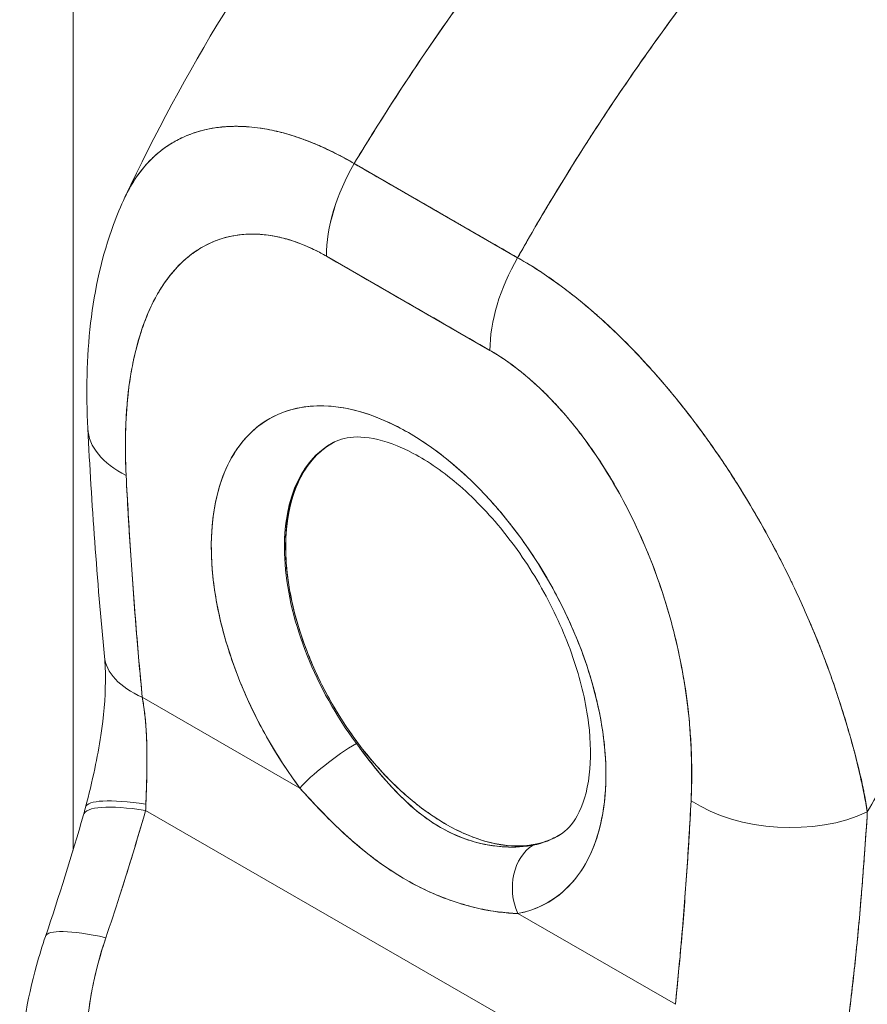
# Model space of a CAD drawing. Header units: inches. Extents: x 8 to 265, y 5 to 155.
# Tile 148 of 152: x 245.871 to 246.684, y 130.104 to 131.047. Entities that reach past the tile are written whole.
import ezdxf

# ---------------------------------------------------------------- set-up
doc = ezdxf.new("R2010")
doc.units = ezdxf.units.IN
doc.header["$LTSCALE"] = 16
doc.header["$MEASUREMENT"] = 0
doc.layers.add('Visible (ANSI)', color=7, linetype='Continuous', lineweight=5)
doc.layers.add('Visible Narrow (ANSI)', color=7, linetype='Continuous', lineweight=5)

msp = doc.modelspace()

# ---------------------------------------------------------------- linework, layer by layer
at = {"layer": 'Visible (ANSI)'}
for p, q in [((246.08032, 130.94505), (246.08033, 130.94506)), ((246.1921, 130.90932), (246.34879, 130.81909)), ((246.3215, 130.83482), (246.3215, 130.83481)), ((246.33267, 130.82837), (246.33267, 130.82838)), ((246.33269, 130.82837), (246.33269, 130.82836)), ((246.32226, 130.73035), (246.16558, 130.82058)), ((246.36647, 130.80851), (246.36647, 130.80844)), ((246.33303, 130.78578), (246.33303, 130.78578)), ((246.1714, 130.64157), (246.17022, 130.64089)), ((246.12524, 130.54136), (246.12637, 130.54201)), ((246.12644, 130.54197), (246.12526, 130.54129)), ((246.12534, 130.54779), (246.12534, 130.5471)), ((246.50045, 130.45261), (246.50044, 130.45262)), ((245.97758, 130.40379), (245.97758, 130.40379)), ((245.98903, 130.39787), (246.14016, 130.31083)), ((246.14016, 130.31083), (245.98903, 130.39787)), ((246.67288, 130.34035), (246.67304, 130.34026)), ((246.67304, 130.34026), (246.67288, 130.34035)), ((246.12534, 130.33192), (246.12534, 130.3319)), ((246.6805, 130.30685), (246.6805, 130.30843)), ((246.6805, 130.30843), (246.6805, 130.30685)), ((245.99222, 130.28948), (246.44148, 130.03076)), ((246.44148, 130.03076), (245.99222, 130.28948)), ((246.68328, 130.29203), (246.68338, 130.29207)), ((246.68328, 130.29203), (246.68338, 130.29207)), ((246.68265, 130.26704), (246.68263, 130.26702)), ((246.34883, 130.19067), (246.49996, 130.10363)), ((246.49996, 130.10363), (246.34883, 130.19067)), ((246.50145, 130.11791), (246.50145, 130.11791))]:
    msp.add_line(p, q, dxfattribs=at)
for centre, major_axis, ratio, start_param, end_param in [((246.25465, 130.87201), (-0.06289, -0.10917), 0.578001, 4.703573, 5.497223), ((246.25466, 130.87203), (0.06287, 0.10916), 0.578085, 1.562088, 2.355815), ((246.27954, 130.88117), (0.0378, 0.00004), 0.576615, 4.692822, 4.695745), ((246.27957, 130.86032), (-0.0378, -0.00004), 0.576615, 2.311247, 2.312022), ((246.27957, 130.86032), (0.0378, 0.00004), 0.576614, 5.452842, 5.453617), ((246.37067, 15.77683), (-70.37726, 121.89698), 0.57735, 5.498273, 5.499848), ((246.41134, 130.7818), (-0.06287, -0.10916), 0.578085, 4.70368, 5.497408), ((246.41135, 130.78177), (0.06286, 0.10918), 0.578169, 1.561833, 2.355484), ((246.40426, 130.80935), (-0.0378, -0.00004), 0.576615, 0.037462, 0.040592), ((246.40428, 130.78849), (-0.0378, -0.00004), 0.57661, 5.579838, 5.580746), ((246.40428, 130.78849), (0.0378, 0.00004), 0.576615, 2.43823, 2.439138), ((246.41319, 130.78336), (-0.0252, 0.04364), 0.577398, 0.854361, 0.854907), ((246.24429, 130.43301), (-0.13373, 0.23163), 0.57735, 2.941826, 8.056295), ((246.06259, 130.66191), (-0.12582, -0.00647), 0.541004, 6.283182, 7.039834), ((246.06259, 130.66191), (-0.12582, -0.00647), 0.541004, 6.283182, 7.039834), ((246.27875, 130.4529), (-0.10855, 0.18801), 0.57735, 6.259804, 8.056295), ((246.27875, 130.4529), (-0.10853, 0.18798), 0.57735, 6.242309, 7.069857), ((246.27993, 130.45358), (-0.10853, 0.18798), 0.57735, 0.005425, 0.786672), ((246.27993, 130.45358), (-0.10853, 0.18798), 0.57735, 6.276504, 6.283185), ((246.27993, 130.45358), (0.10858, -0.18807), 0.57735, 3.928699, 6.249664), ((246.07811, 130.4493), (-0.12539, -0.01219), 0.505113, 0.000005, 0.732813), ((246.07811, 130.4493), (-0.12539, -0.01219), 0.505113, 6.283183, 7.015996), ((246.1758, 130.33141), (0.04038, 0.03015), 0.164062, 0.978622, 2.51637), ((246.1758, 130.33141), (-0.04038, -0.03015), 0.164064, 4.120214, 5.657959), ((246.65746, 130.33929), (0.0378, 0.00004), 0.576613, 5.271726, 5.280508), ((246.05366, 130.25028), (-0.12104, 0.03495), 0.196725, 5.300567, 6.283181), ((246.05366, 130.25028), (-0.12104, 0.03495), 0.196725, 5.300568, 6.283182), ((246.05656, 130.26083), (-0.12189, 0.03186), 0.165847, 5.308844, 6.283185), ((246.05656, 130.26083), (-0.12189, 0.03186), 0.165847, 5.308844, 6.283185), ((245.88356, 130.34047), (0.03658, -0.17263), 0.594847, 1.147979, 1.183691), ((245.88365, 130.3405), (0.03652, -0.17266), 0.594304, 1.148196, 1.183904), ((246.60412, 130.35006), (-0.12581, 0.00658), 0.61016, 0.816453, 2.289883), ((246.60412, 130.35006), (0.12581, -0.00658), 0.61016, 3.958046, 5.431475), ((246.27875, 130.4529), (0.10855, -0.18801), 0.57735, 6.083419, 6.306567), ((246.38446, 130.21124), (-0.00933, 0.04952), 0.800259, 0.306651, 1.844396), ((246.38446, 130.21124), (-0.00933, 0.04952), 0.800259, 0.306651, 1.844396), ((246.52883, 130.14131), (-0.02743, 0.04376), 0.552153, 6.048896, 6.048911), ((246.01555, 130.12829), (-0.11932, 0.04043), 0.167059, 5.308863, 6.283192), ((246.01555, 130.12829), (-0.11932, 0.04043), 0.167059, 5.308863, 6.283192), ((246.48907, 130.11638), (0.02048, -0.03267), 0.552153, 1.75694, 1.757017), ((246.48433, 130.11342), (-0.01649, 0.02631), 0.552152, 4.541262, 4.541386)]:
    msp.add_ellipse(centre, major_axis=major_axis, ratio=ratio, start_param=start_param, end_param=end_param, dxfattribs=at)
for points, knots in [([(245.97262, 130.87764), (246.02898, 130.9974), (246.09966, 131.11177), (246.24082, 131.30004), (246.30968, 131.37869), (246.38185, 131.45024)], [0.002183, 0.002183, 0.002183, 0.002183, 1.578214, 1.578214, 2.853769, 2.853769, 2.853769, 2.853769]), ([(246.63719, 131.45214), (246.60137, 131.41934), (246.56718, 131.38601), (246.53463, 131.35246), (246.50208, 131.31891), (246.47117, 131.28514), (246.44189, 131.25144), (246.4126, 131.21773), (246.38495, 131.1841), (246.35888, 131.15076), (246.33281, 131.11743), (246.30833, 131.0844), (246.28538, 131.05187), (246.26243, 131.01934), (246.24101, 130.98731), (246.22104, 130.95595), (246.21104, 130.94023), (246.2014, 130.92468), (246.19211, 130.90932)], [0, 0, 0, 0, 0.181782, 0.181782, 0.181782, 0.363564, 0.363564, 0.363564, 0.545346, 0.545346, 0.545346, 0.727128, 0.727128, 0.727128, 0.90891, 0.90891, 0.90891, 1, 1, 1, 1]), ([(246.19211, 130.90932), (246.20482, 130.93034), (246.21818, 130.95171), (246.23224, 130.97337), (246.24635, 130.99511), (246.26115, 131.01715), (246.27667, 131.03944), (246.29219, 131.06173), (246.30843, 131.08427), (246.32541, 131.10699), (246.34239, 131.12971), (246.36011, 131.15262), (246.37859, 131.17564), (246.39707, 131.19867), (246.4163, 131.22181), (246.4363, 131.24499), (246.4563, 131.26817), (246.47707, 131.29138), (246.49862, 131.31455), (246.52017, 131.33771), (246.54249, 131.36083), (246.56558, 131.3838), (246.58868, 131.40676), (246.61255, 131.42958), (246.63719, 131.45214)], [0, 0, 0, 0, 0.12462, 0.12462, 0.12462, 0.249674, 0.249674, 0.249674, 0.374729, 0.374729, 0.374729, 0.499784, 0.499784, 0.499784, 0.624839, 0.624839, 0.624839, 0.749894, 0.749894, 0.749894, 0.874949, 0.874949, 0.874949, 1, 1, 1, 1]), ([(246.78033, 131.36971), (246.75614, 131.34689), (246.73273, 131.32381), (246.71011, 131.30057), (246.68749, 131.27732), (246.66566, 131.25393), (246.64462, 131.23047), (246.62358, 131.20701), (246.60333, 131.18349), (246.58387, 131.16001), (246.5644, 131.13652), (246.54572, 131.11306), (246.52781, 131.08971), (246.50989, 131.06636), (246.49275, 131.04312), (246.47637, 131.02006), (246.45998, 130.99699), (246.44435, 130.97411), (246.42945, 130.95146), (246.41455, 130.92881), (246.40038, 130.90641), (246.38693, 130.88429), (246.37352, 130.86225), (246.36082, 130.8405), (246.34879, 130.81909)], [0, 0, 0, 0, 0.125051, 0.125051, 0.125051, 0.250106, 0.250106, 0.250106, 0.375161, 0.375161, 0.375161, 0.500216, 0.500216, 0.500216, 0.625271, 0.625271, 0.625271, 0.750326, 0.750326, 0.750326, 0.87538, 0.87538, 0.87538, 1, 1, 1, 1]), ([(246.34879, 130.81909), (246.35758, 130.83474), (246.36673, 130.85057), (246.37626, 130.86657), (246.39527, 130.89848), (246.41576, 130.93104), (246.43782, 130.96409), (246.45987, 130.99713), (246.48348, 131.03066), (246.50871, 131.06448), (246.53395, 131.09829), (246.5608, 131.13239), (246.5893, 131.16654), (246.61781, 131.20069), (246.64798, 131.23489), (246.67981, 131.26885), (246.71165, 131.30281), (246.74516, 131.33654), (246.78033, 131.36971)], [0, 0, 0, 0, 0.09109, 0.09109, 0.09109, 0.272872, 0.272872, 0.272872, 0.454654, 0.454654, 0.454654, 0.636436, 0.636436, 0.636436, 0.818218, 0.818218, 0.818218, 1, 1, 1, 1]), ([(246.19211, 130.90932), (246.18653, 130.91269), (246.18025, 130.91615), (246.17364, 130.91946), (246.16814, 130.92222), (246.16242, 130.92488), (246.15668, 130.92733), (246.15492, 130.92808), (246.15316, 130.92881), (246.15139, 130.92953), (246.14314, 130.93285), (246.13482, 130.93573), (246.12634, 130.9381), (246.12359, 130.93887), (246.12082, 130.93959), (246.11802, 130.94025), (246.11194, 130.94168), (246.10576, 130.94285), (246.09952, 130.94367), (246.09219, 130.94464), (246.08477, 130.94514), (246.07734, 130.94506), (246.07559, 130.94504), (246.07384, 130.94499), (246.07209, 130.9449), (246.06304, 130.94447), (246.05402, 130.94314), (246.04531, 130.94079), (246.04246, 130.94002), (246.03965, 130.93914), (246.03688, 130.93815), (246.0312, 130.93613), (246.0257, 130.93364), (246.02042, 130.93068), (246.01734, 130.92895), (246.01433, 130.92706), (246.01141, 130.925), (246.00797, 130.92259), (246.00464, 130.91994), (246.00144, 130.91707), (246.00046, 130.91619), (245.99949, 130.91529), (245.99853, 130.91436), (245.99192, 130.90798), (245.9859, 130.90059), (245.98059, 130.89217), (245.97839, 130.88868), (245.97631, 130.88502), (245.97436, 130.88118), (245.97368, 130.87985), (245.97302, 130.87851), (245.97238, 130.87714)], [0, 0, 0, 0, 0.060624, 0.060624, 0.060624, 0.1111111, 0.1111111, 0.1111111, 0.1265869, 0.1265869, 0.1265869, 0.1987914, 0.1987914, 0.1987914, 0.2222222, 0.2222222, 0.2222222, 0.273294, 0.273294, 0.273294, 0.3333333, 0.3333333, 0.3333333, 0.3474368, 0.3474368, 0.3474368, 0.4205222, 0.4205222, 0.4205222, 0.4444444, 0.4444444, 0.4444444, 0.4933991, 0.4933991, 0.4933991, 0.5219496, 0.5219496, 0.5219496, 0.5555556, 0.5555556, 0.5555556, 0.5658861, 0.5658861, 0.5658861, 0.6371166, 0.6371166, 0.6371166, 0.6666667, 0.6666667, 0.6666667, 0.6768711, 0.6768711, 0.6768711, 0.6768711]), ([(245.97238, 130.87714), (245.97432, 130.88126), (245.9764, 130.8852), (245.97862, 130.88895), (245.9834, 130.89703), (245.9888, 130.90421), (245.99473, 130.91052), (245.99501, 130.91081), (245.99528, 130.9111), (245.99556, 130.91139), (246.00149, 130.91756), (246.00794, 130.92286), (246.01483, 130.9273), (246.01862, 130.92975), (246.02254, 130.93194), (246.02658, 130.93387), (246.02987, 130.93545), (246.03324, 130.93685), (246.03668, 130.93808), (246.04382, 130.94064), (246.05127, 130.94248), (246.05897, 130.94363), (246.06039, 130.94384), (246.06181, 130.94403), (246.06324, 130.94419), (246.06902, 130.94485), (246.07492, 130.94513), (246.08093, 130.94504), (246.0879, 130.94494), (246.09502, 130.94435), (246.10225, 130.94329), (246.1028, 130.94321), (246.10334, 130.94312), (246.10389, 130.94304), (246.11007, 130.94207), (246.11634, 130.94075), (246.12268, 130.9391), (246.12905, 130.93744), (246.13549, 130.93544), (246.142, 130.93311), (246.14373, 130.93249), (246.14547, 130.93184), (246.14721, 130.93117), (246.15145, 130.92954), (246.15573, 130.92778), (246.16002, 130.92588), (246.16558, 130.92341), (246.17118, 130.92071), (246.17678, 130.9178), (246.1819, 130.91514), (246.18702, 130.91231), (246.1921, 130.90932)], [0.3354258, 0.3354258, 0.3354258, 0.3354258, 0.3688988, 0.3688988, 0.3688988, 0.4411046, 0.4411046, 0.4411046, 0.4444444, 0.4444444, 0.4444444, 0.5160884, 0.5160884, 0.5160884, 0.5555556, 0.5555556, 0.5555556, 0.5876754, 0.5876754, 0.5876754, 0.6544159, 0.6544159, 0.6544159, 0.6666667, 0.6666667, 0.6666667, 0.7161429, 0.7161429, 0.7161429, 0.7734695, 0.7734695, 0.7734695, 0.7777778, 0.7777778, 0.7777778, 0.8266877, 0.8266877, 0.8266877, 0.8758248, 0.8758248, 0.8758248, 0.8888889, 0.8888889, 0.8888889, 0.9207769, 0.9207769, 0.9207769, 0.9621735, 0.9621735, 0.9621735, 0.999975, 0.999975, 0.999975, 0.999975]), ([(246.34879, 130.81909), (246.33925, 130.82459), (246.32906, 130.83046), (246.31988, 130.83575), (246.31777, 130.83696), (246.31573, 130.83814), (246.31372, 130.8393), (246.30701, 130.84317), (246.30069, 130.84682), (246.29448, 130.85041), (246.29345, 130.851), (246.29241, 130.8516), (246.29137, 130.8522), (246.28635, 130.8551), (246.28137, 130.85798), (246.27659, 130.86074), (246.27456, 130.86191), (246.27255, 130.86306), (246.27047, 130.86426), (246.26839, 130.86546), (246.26636, 130.86662), (246.26432, 130.8678), (246.25954, 130.87055), (246.25455, 130.87341), (246.24953, 130.87629), (246.2485, 130.87689), (246.24746, 130.87748), (246.24644, 130.87807), (246.24023, 130.88164), (246.2339, 130.88527), (246.22719, 130.88913), (246.22518, 130.89028), (246.22314, 130.89146), (246.22103, 130.89267), (246.21185, 130.89795), (246.20166, 130.90383), (246.19211, 130.90932)], [0, 0, 0, 0, 0.166667, 0.166667, 0.166667, 0.20499, 0.20499, 0.20499, 0.333333, 0.333333, 0.333333, 0.354537, 0.354537, 0.354537, 0.456696, 0.456696, 0.456696, 0.5, 0.5, 0.5, 0.543586, 0.543586, 0.543586, 0.645594, 0.645594, 0.645594, 0.666667, 0.666667, 0.666667, 0.795017, 0.795017, 0.795017, 0.833333, 0.833333, 0.833333, 1, 1, 1, 1]), ([(245.93677, 130.65544), (245.93325, 130.72397), (245.93939, 130.79103), (245.96473, 130.85986), (245.96836, 130.86858), (245.97238, 130.87714)], [0, 0, 0, 0, 0.92386, 0.92386, 1.060509, 1.060509, 1.060509, 1.060509]), ([(246.16557, 130.82058), (246.15413, 130.82722), (246.14276, 130.83228), (246.13136, 130.83583), (246.11996, 130.83939), (246.10855, 130.84145), (246.09735, 130.84175), (246.08614, 130.84206), (246.07516, 130.84061), (246.06458, 130.83722), (246.05399, 130.83382), (246.04382, 130.82848), (246.03429, 130.82095), (246.02477, 130.81341), (246.0159, 130.80367), (246.00801, 130.79148), (246.00012, 130.77929), (245.99321, 130.76465), (245.9876, 130.74731), (245.98199, 130.72996), (245.97769, 130.70991), (245.97527, 130.68711), (245.97286, 130.66432), (245.97234, 130.63877), (245.97351, 130.61048)], [0, 0, 0, 0, 0.125, 0.125, 0.125, 0.25, 0.25, 0.25, 0.375, 0.375, 0.375, 0.5, 0.5, 0.5, 0.625, 0.625, 0.625, 0.75, 0.75, 0.75, 0.875, 0.875, 0.875, 1, 1, 1, 1]), ([(246.16557, 130.82058), (246.16191, 130.82268), (246.15827, 130.82463), (246.15464, 130.82642), (246.15062, 130.82841), (246.14662, 130.8302), (246.14263, 130.8318), (246.13826, 130.83355), (246.13391, 130.83507), (246.1296, 130.83636), (246.12484, 130.83778), (246.12012, 130.83893), (246.11547, 130.83979), (246.11035, 130.84074), (246.10531, 130.84134), (246.10038, 130.84161), (246.09493, 130.84191), (246.08961, 130.84179), (246.08444, 130.84129), (246.08247, 130.8411), (246.08052, 130.84085), (246.07859, 130.84055), (246.0749, 130.83997), (246.07129, 130.83918), (246.06776, 130.83819), (246.06177, 130.83651), (246.05602, 130.83424), (246.05056, 130.83145), (246.04446, 130.82832), (246.0387, 130.82453), (246.0333, 130.82014), (246.02738, 130.81533), (246.0219, 130.8098), (246.01687, 130.80365), (246.01598, 130.80256), (246.0151, 130.80145), (246.01423, 130.80033), (246.01017, 130.79502), (246.00642, 130.78929), (246.00298, 130.78318), (245.99915, 130.77636), (245.99571, 130.76907), (245.99265, 130.76138), (245.98986, 130.7544), (245.98739, 130.74709), (245.98522, 130.73949), (245.98325, 130.7326), (245.98152, 130.72547), (245.98004, 130.71812), (245.98002, 130.71804), (245.98, 130.71795), (245.97999, 130.71787), (245.97865, 130.71125), (245.97751, 130.70446), (245.97655, 130.69751), (245.97567, 130.69108), (245.97494, 130.68452), (245.97437, 130.67785), (245.97385, 130.67175), (245.97346, 130.66555), (245.97319, 130.65926), (245.97295, 130.65351), (245.97281, 130.64768), (245.97278, 130.64178), (245.97275, 130.63639), (245.9728, 130.63096), (245.97293, 130.62547), (245.97306, 130.62051), (245.97325, 130.61551), (245.97351, 130.61048)], [0, 0, 0, 0, 0.029834, 0.029834, 0.029834, 0.0628, 0.0628, 0.0628, 0.098961, 0.098961, 0.098961, 0.138922, 0.138922, 0.138922, 0.182924, 0.182924, 0.182924, 0.2315, 0.2315, 0.2315, 0.25, 0.25, 0.25, 0.285426, 0.285426, 0.285426, 0.34571, 0.34571, 0.34571, 0.413032, 0.413032, 0.413032, 0.486895, 0.486895, 0.486895, 0.5, 0.5, 0.5, 0.561624, 0.561624, 0.561624, 0.630381, 0.630381, 0.630381, 0.692757, 0.692757, 0.692757, 0.749381, 0.749381, 0.749381, 0.75, 0.75, 0.75, 0.800969, 0.800969, 0.800969, 0.848199, 0.848199, 0.848199, 0.891486, 0.891486, 0.891486, 0.931106, 0.931106, 0.931106, 0.967268, 0.967268, 0.967268, 1, 1, 1, 1]), ([(246.68397, 130.28797), (246.68263, 130.2978), (246.6807, 130.30812), (246.67825, 130.31901), (246.67571, 130.33029), (246.67262, 130.34219), (246.66908, 130.3548), (246.669, 130.35507), (246.66893, 130.35535), (246.66885, 130.35563), (246.66524, 130.36845), (246.66115, 130.38199), (246.65663, 130.39584), (246.65443, 130.40261), (246.65212, 130.40944), (246.64972, 130.41628), (246.6474, 130.42288), (246.645, 130.42948), (246.64252, 130.43604), (246.64188, 130.43772), (246.64124, 130.4394), (246.64059, 130.44108), (246.63436, 130.45722), (246.62766, 130.47311), (246.62056, 130.48873), (246.61642, 130.49783), (246.61214, 130.50685), (246.60773, 130.51579), (246.60416, 130.52302), (246.60051, 130.5302), (246.59678, 130.53731), (246.58817, 130.55374), (246.57914, 130.5698), (246.56978, 130.58538), (246.56871, 130.58717), (246.56763, 130.58895), (246.56655, 130.59073), (246.56181, 130.59849), (246.55699, 130.60613), (246.5521, 130.61363), (246.5482, 130.61961), (246.54426, 130.6255), (246.54028, 130.63129), (246.53386, 130.64064), (246.52733, 130.64974), (246.52072, 130.65858), (246.51689, 130.66369), (246.51304, 130.66872), (246.50917, 130.67365), (246.49864, 130.68706), (246.48802, 130.69971), (246.47757, 130.7114), (246.47595, 130.71321), (246.47434, 130.71499), (246.47273, 130.71675), (246.46384, 130.72649), (246.4551, 130.7355), (246.44657, 130.74381), (246.43991, 130.75031), (246.43338, 130.75639), (246.42701, 130.76207), (246.42372, 130.76501), (246.42048, 130.76783), (246.41728, 130.77056), (246.40816, 130.77832), (246.39932, 130.78532), (246.39067, 130.79173), (246.38893, 130.79302), (246.3872, 130.79428), (246.38548, 130.79552), (246.37937, 130.79992), (246.37337, 130.80403), (246.36764, 130.80775), (246.36088, 130.81213), (246.35451, 130.81596), (246.34879, 130.81909)], [0, 0, 0, 0, 0.053972, 0.053972, 0.053972, 0.109887, 0.109887, 0.109887, 0.111111, 0.111111, 0.111111, 0.16784, 0.16784, 0.16784, 0.195541, 0.195541, 0.195541, 0.222222, 0.222222, 0.222222, 0.229068, 0.229068, 0.229068, 0.294927, 0.294927, 0.294927, 0.333333, 0.333333, 0.333333, 0.364421, 0.364421, 0.364421, 0.436204, 0.436204, 0.436204, 0.444444, 0.444444, 0.444444, 0.480497, 0.480497, 0.480497, 0.509227, 0.509227, 0.509227, 0.555556, 0.555556, 0.555556, 0.582389, 0.582389, 0.582389, 0.655375, 0.655375, 0.655375, 0.666667, 0.666667, 0.666667, 0.729054, 0.729054, 0.729054, 0.777778, 0.777778, 0.777778, 0.802917, 0.802917, 0.802917, 0.874492, 0.874492, 0.874492, 0.888889, 0.888889, 0.888889, 0.939873, 0.939873, 0.939873, 1, 1, 1, 1]), ([(246.34879, 130.81909), (246.35416, 130.81606), (246.35961, 130.81279), (246.36509, 130.80932), (246.37111, 130.8055), (246.37716, 130.80143), (246.38324, 130.79712), (246.38718, 130.79432), (246.39113, 130.79143), (246.39508, 130.78843), (246.39778, 130.78638), (246.40048, 130.78429), (246.40318, 130.78215), (246.41046, 130.77639), (246.41773, 130.77029), (246.425, 130.76387), (246.43059, 130.75893), (246.43618, 130.75379), (246.44175, 130.74847), (246.44404, 130.74628), (246.44633, 130.74406), (246.44861, 130.74181), (246.45711, 130.73343), (246.46558, 130.72461), (246.47399, 130.71536), (246.47863, 130.71026), (246.48325, 130.70503), (246.48784, 130.69967), (246.49224, 130.69454), (246.49662, 130.68929), (246.50098, 130.68393), (246.51051, 130.67219), (246.51992, 130.6599), (246.52914, 130.64711), (246.53022, 130.64561), (246.5313, 130.6441), (246.53238, 130.64259), (246.54114, 130.63026), (246.54973, 130.61748), (246.55809, 130.60431), (246.5635, 130.59579), (246.56882, 130.58709), (246.57403, 130.57825), (246.57828, 130.57103), (246.58246, 130.56371), (246.58656, 130.55629), (246.59498, 130.54107), (246.60307, 130.52547), (246.61076, 130.50958), (246.611, 130.50908), (246.61124, 130.50858), (246.61148, 130.50808), (246.61786, 130.49482), (246.62396, 130.48138), (246.62973, 130.4678), (246.63447, 130.45664), (246.63899, 130.44538), (246.64327, 130.43408), (246.64368, 130.433), (246.64408, 130.43192), (246.64448, 130.43084), (246.64851, 130.42007), (246.65231, 130.40925), (246.65587, 130.39848), (246.659, 130.38902), (246.66194, 130.3796), (246.66469, 130.37026), (246.66577, 130.36655), (246.66683, 130.36286), (246.66786, 130.35918), (246.66914, 130.35462), (246.67036, 130.35007), (246.67154, 130.34556), (246.67344, 130.33827), (246.6752, 130.33105), (246.67684, 130.32391), (246.6783, 130.31749), (246.67966, 130.31113), (246.6809, 130.30483), (246.68202, 130.29916), (246.68304, 130.29354), (246.68397, 130.28797)], [0, 0, 0, 0, 0.039552, 0.039552, 0.039552, 0.082978, 0.082978, 0.082978, 0.111111, 0.111111, 0.111111, 0.130351, 0.130351, 0.130351, 0.182269, 0.182269, 0.182269, 0.222222, 0.222222, 0.222222, 0.238631, 0.238631, 0.238631, 0.299677, 0.299677, 0.299677, 0.333333, 0.333333, 0.333333, 0.365563, 0.365563, 0.365563, 0.436149, 0.436149, 0.436149, 0.444444, 0.444444, 0.444444, 0.511902, 0.511902, 0.511902, 0.555556, 0.555556, 0.555556, 0.591194, 0.591194, 0.591194, 0.664363, 0.664363, 0.664363, 0.666667, 0.666667, 0.666667, 0.727664, 0.727664, 0.727664, 0.777778, 0.777778, 0.777778, 0.782558, 0.782558, 0.782558, 0.830295, 0.830295, 0.830295, 0.872238, 0.872238, 0.872238, 0.888889, 0.888889, 0.888889, 0.909568, 0.909568, 0.909568, 0.942962, 0.942962, 0.942962, 0.972975, 0.972975, 0.972975, 1, 1, 1, 1]), ([(247.10124, 130.81471), (247.07981, 130.79473), (247.05908, 130.77456), (247.03904, 130.7543), (247.01593, 130.73094), (246.99375, 130.70746), (246.97249, 130.68401), (246.95124, 130.66056), (246.9309, 130.63713), (246.91148, 130.61386), (246.89205, 130.59059), (246.87353, 130.56747), (246.85589, 130.54461), (246.83825, 130.52175), (246.82149, 130.49915), (246.80557, 130.4769), (246.78965, 130.45465), (246.77458, 130.43275), (246.76031, 130.41127), (246.74604, 130.38979), (246.73258, 130.36874), (246.71987, 130.34817), (246.70716, 130.3276), (246.69521, 130.30752), (246.68397, 130.28797)], [0, 0, 0, 0, 0.110185, 0.110185, 0.110185, 0.237301, 0.237301, 0.237301, 0.364418, 0.364418, 0.364418, 0.491534, 0.491534, 0.491534, 0.618651, 0.618651, 0.618651, 0.745767, 0.745767, 0.745767, 0.872884, 0.872884, 0.872884, 1, 1, 1, 1]), ([(246.51503, 130.29863), (246.51615, 130.32559), (246.51557, 130.35178), (246.5131, 130.37739), (246.51063, 130.40301), (246.50627, 130.42805), (246.50062, 130.45189), (246.49496, 130.47572), (246.48801, 130.49835), (246.48008, 130.51964), (246.47215, 130.54094), (246.46325, 130.56091), (246.4537, 130.57943), (246.44415, 130.59795), (246.43394, 130.61503), (246.42334, 130.63062), (246.41274, 130.64621), (246.40174, 130.66031), (246.39053, 130.67292), (246.37931, 130.68552), (246.36788, 130.69662), (246.35648, 130.70619), (246.34507, 130.71577), (246.3337, 130.72381), (246.32226, 130.73034)], [0, 0, 0, 0, 0.125, 0.125, 0.125, 0.25, 0.25, 0.25, 0.375, 0.375, 0.375, 0.5, 0.5, 0.5, 0.625, 0.625, 0.625, 0.75, 0.75, 0.75, 0.875, 0.875, 0.875, 1, 1, 1, 1]), ([(246.51503, 130.29863), (246.5153, 130.30363), (246.51548, 130.30869), (246.51559, 130.3138), (246.51571, 130.31942), (246.51574, 130.32508), (246.51568, 130.3308), (246.51561, 130.33709), (246.51543, 130.34343), (246.51512, 130.34983), (246.51479, 130.3569), (246.51431, 130.36402), (246.51368, 130.37122), (246.51298, 130.3792), (246.51209, 130.38726), (246.51102, 130.39539), (246.51022, 130.40144), (246.50932, 130.40751), (246.50831, 130.41362), (246.50781, 130.41665), (246.50728, 130.41969), (246.50673, 130.42273), (246.50487, 130.43293), (246.50271, 130.44319), (246.50024, 130.45351), (246.49749, 130.46495), (246.49436, 130.47645), (246.49084, 130.48795), (246.48695, 130.50064), (246.48258, 130.51332), (246.4777, 130.52594), (246.47645, 130.52918), (246.47516, 130.53241), (246.47384, 130.53564), (246.46988, 130.54535), (246.46562, 130.555), (246.46107, 130.56454), (246.45557, 130.57609), (246.44965, 130.58747), (246.44331, 130.59858), (246.43766, 130.60848), (246.43169, 130.61817), (246.42542, 130.62755), (246.42025, 130.63529), (246.41487, 130.64282), (246.40931, 130.65009), (246.40881, 130.65075), (246.4083, 130.65141), (246.40779, 130.65207), (246.40232, 130.65913), (246.39668, 130.66596), (246.39089, 130.67249), (246.38569, 130.67835), (246.38037, 130.68397), (246.37496, 130.68932), (246.37005, 130.69416), (246.36507, 130.69879), (246.36004, 130.70315), (246.35549, 130.70708), (246.35091, 130.71081), (246.3463, 130.71431), (246.34212, 130.71749), (246.33791, 130.72047), (246.3337, 130.72326), (246.3299, 130.72578), (246.32609, 130.72814), (246.32226, 130.73034)], [0, 0, 0, 0, 0.034588, 0.034588, 0.034588, 0.072613, 0.072613, 0.072613, 0.11445, 0.11445, 0.11445, 0.16066, 0.16066, 0.16066, 0.2119, 0.2119, 0.2119, 0.25, 0.25, 0.25, 0.268909, 0.268909, 0.268909, 0.332309, 0.332309, 0.332309, 0.40259, 0.40259, 0.40259, 0.480099, 0.480099, 0.480099, 0.5, 0.5, 0.5, 0.559815, 0.559815, 0.559815, 0.632197, 0.632197, 0.632197, 0.696757, 0.696757, 0.696757, 0.75, 0.75, 0.75, 0.754844, 0.754844, 0.754844, 0.806927, 0.806927, 0.806927, 0.853712, 0.853712, 0.853712, 0.896031, 0.896031, 0.896031, 0.93419, 0.93419, 0.93419, 0.968796, 0.968796, 0.968796, 1, 1, 1, 1]), ([(246.14016, 130.31083), (246.12847, 130.32649), (246.11788, 130.34275), (246.10823, 130.35989), (246.09859, 130.37702), (246.08989, 130.39503), (246.08259, 130.41313), (246.07528, 130.43123), (246.06936, 130.44943), (246.06492, 130.46736), (246.06048, 130.48528), (246.05752, 130.50293), (246.05612, 130.51986), (246.05471, 130.53679), (246.05488, 130.553), (246.05659, 130.56809), (246.05831, 130.58318), (246.06158, 130.59715), (246.06633, 130.60965), (246.07108, 130.62216), (246.0773, 130.6332), (246.08485, 130.6425), (246.09239, 130.65181), (246.10126, 130.65937), (246.11123, 130.66502), (246.1212, 130.67066), (246.13228, 130.67438), (246.14418, 130.67608), (246.15608, 130.67779), (246.16882, 130.67748), (246.18207, 130.67516), (246.19532, 130.67284), (246.20908, 130.66851), (246.22303, 130.66228), (246.23697, 130.65606), (246.25109, 130.64793), (246.26503, 130.6381), (246.27898, 130.62827), (246.29276, 130.61674), (246.30602, 130.60379), (246.31928, 130.59085), (246.33203, 130.57649), (246.34396, 130.56106), (246.35588, 130.54564), (246.36698, 130.52916), (246.37698, 130.51202), (246.38698, 130.49488), (246.39588, 130.47708), (246.40346, 130.45907), (246.41104, 130.44106), (246.41729, 130.42283), (246.42208, 130.40484), (246.42686, 130.38685), (246.43018, 130.36909), (246.43193, 130.352), (246.43369, 130.33491), (246.43389, 130.31849), (246.43252, 130.30315), (246.43116, 130.28781), (246.42824, 130.27355), (246.42383, 130.26072), (246.41943, 130.24789), (246.41355, 130.23648), (246.40628, 130.22677), (246.39901, 130.21706), (246.39034, 130.20905), (246.38071, 130.203), (246.37109, 130.19695), (246.36051, 130.19287), (246.34883, 130.19067)], [0, 0, 0, 0, 0.043478, 0.043478, 0.043478, 0.086957, 0.086957, 0.086957, 0.130435, 0.130435, 0.130435, 0.173913, 0.173913, 0.173913, 0.217391, 0.217391, 0.217391, 0.26087, 0.26087, 0.26087, 0.304348, 0.304348, 0.304348, 0.347826, 0.347826, 0.347826, 0.391304, 0.391304, 0.391304, 0.434783, 0.434783, 0.434783, 0.478261, 0.478261, 0.478261, 0.521739, 0.521739, 0.521739, 0.565217, 0.565217, 0.565217, 0.608696, 0.608696, 0.608696, 0.652174, 0.652174, 0.652174, 0.695652, 0.695652, 0.695652, 0.73913, 0.73913, 0.73913, 0.782609, 0.782609, 0.782609, 0.826087, 0.826087, 0.826087, 0.869565, 0.869565, 0.869565, 0.913043, 0.913043, 0.913043, 0.956522, 0.956522, 0.956522, 1, 1, 1, 1]), ([(246.38981, 130.26641), (246.39567, 130.27012), (246.40105, 130.27554), (246.41117, 130.29373), (246.41554, 130.30696), (246.41918, 130.33802), (246.41908, 130.35487), (246.41444, 130.39175), (246.40986, 130.4118), (246.39622, 130.45308), (246.38705, 130.47431), (246.36496, 130.51539), (246.35199, 130.53522), (246.32383, 130.57106), (246.30866, 130.58707), (246.27825, 130.61353), (246.26302, 130.62406), (246.23476, 130.63907), (246.22172, 130.64366), (246.19905, 130.64802), (246.18974, 130.64766), (246.17885, 130.64506), (246.17569, 130.64385), (246.17277, 130.64232)], [5.521169, 5.521169, 5.521169, 5.521169, 5.830652, 5.830652, 6.156938, 6.156938, 6.438326, 6.438326, 6.724068, 6.724068, 7.016457, 7.016457, 7.311887, 7.311887, 7.605828, 7.605828, 7.893985, 7.893985, 8.17554, 8.17554, 8.469216, 8.469216, 8.615998, 8.615998, 8.615998, 8.615998]), ([(246.12646, 130.54196), (246.12645, 130.55523), (246.12768, 130.56748), (246.13019, 130.57887), (246.1327, 130.59025), (246.1365, 130.60079), (246.14146, 130.60994), (246.14642, 130.6191), (246.15255, 130.62687), (246.1597, 130.63313), (246.16317, 130.63618), (246.16689, 130.63888), (246.17082, 130.6412)], [0, 0, 0, 0, 0.0714286, 0.0714286, 0.0714286, 0.1428571, 0.1428571, 0.1428571, 0.2142857, 0.2142857, 0.2142857, 0.2490388, 0.2490388, 0.2490388, 0.2490388]), ([(245.97351, 130.61048), (245.97475, 130.58609), (245.97616, 130.56196), (245.97771, 130.53809), (245.97927, 130.51421), (245.98099, 130.4906), (245.98287, 130.46723), (245.98476, 130.44386), (245.98681, 130.42074), (245.98903, 130.39787)], [0, 0, 0, 0, 0.333333, 0.333333, 0.333333, 0.666667, 0.666667, 0.666667, 1, 1, 1, 1]), ([(245.97351, 130.61048), (245.97481, 130.58507), (245.97629, 130.5596), (245.97798, 130.53404), (245.97961, 130.50931), (245.98144, 130.4845), (245.98349, 130.4596), (245.98518, 130.43908), (245.98702, 130.4185), (245.98903, 130.39787)], [0, 0, 0, 0, 0.361662, 0.361662, 0.361662, 0.711598, 0.711598, 0.711598, 1, 1, 1, 1]), ([(246.38786, 130.26529), (246.38405, 130.26314), (246.38006, 130.26133), (246.37588, 130.25988), (246.36691, 130.25676), (246.35712, 130.25528), (246.34677, 130.25547), (246.33642, 130.25566), (246.32551, 130.25753), (246.3143, 130.26103), (246.3031, 130.26452), (246.2916, 130.26965), (246.2801, 130.27627), (246.2686, 130.2829), (246.2571, 130.29102), (246.24589, 130.30043), (246.23468, 130.30985), (246.22376, 130.32056), (246.2134, 130.3323), (246.20304, 130.34404), (246.19324, 130.3568), (246.18425, 130.37027), (246.17526, 130.38374), (246.16708, 130.39791), (246.15991, 130.41242), (246.15275, 130.42693), (246.1466, 130.44178), (246.14161, 130.45667), (246.13662, 130.47155), (246.13281, 130.48646), (246.13027, 130.50075), (246.12773, 130.51504), (246.12647, 130.52871), (246.12646, 130.54196)], [0.2524865, 0.2524865, 0.2524865, 0.2524865, 0.2857143, 0.2857143, 0.2857143, 0.3571429, 0.3571429, 0.3571429, 0.4285714, 0.4285714, 0.4285714, 0.5, 0.5, 0.5, 0.5714286, 0.5714286, 0.5714286, 0.6428571, 0.6428571, 0.6428571, 0.7142857, 0.7142857, 0.7142857, 0.7857143, 0.7857143, 0.7857143, 0.8571429, 0.8571429, 0.8571429, 0.9285714, 0.9285714, 0.9285714, 1, 1, 1, 1]), ([(245.93467, 130.29269), (245.93781, 130.30469), (245.94081, 130.31698), (245.94569, 130.33996), (245.94769, 130.35071), (245.95199, 130.37921), (245.95357, 130.39713), (245.95378, 130.42165), (245.95342, 130.42988), (245.95272, 130.43711)], [0, 0, 0, 0, 0.1501994, 0.1501994, 0.2796876, 0.2796876, 0.4988339, 0.4988339, 0.6201257, 0.6201257, 0.6201257, 0.6201257]), ([(245.98903, 130.39787), (245.99079, 130.38805), (245.99204, 130.3774), (245.99274, 130.36619), (245.99344, 130.35498), (245.99357, 130.3432), (245.99345, 130.33129), (245.99333, 130.31938), (245.99296, 130.30735), (245.99246, 130.29545)], [0, 0, 0, 0, 0.333333, 0.333333, 0.333333, 0.666667, 0.666667, 0.666667, 1, 1, 1, 1]), ([(245.98903, 130.39787), (245.98939, 130.39591), (245.98972, 130.39393), (245.99003, 130.39192), (245.99081, 130.38689), (245.99145, 130.38171), (245.99194, 130.37641), (245.99239, 130.37172), (245.99272, 130.36693), (245.99297, 130.36209), (245.99318, 130.3578), (245.99333, 130.35348), (245.99341, 130.34912), (245.99349, 130.34527), (245.99351, 130.3414), (245.9935, 130.33752), (245.99349, 130.33408), (245.99345, 130.33063), (245.99339, 130.32718), (245.99333, 130.32409), (245.99326, 130.321), (245.99317, 130.31792), (245.99309, 130.31511), (245.99301, 130.31232), (245.99292, 130.30953), (245.99283, 130.30694), (245.99274, 130.30436), (245.99266, 130.3018), (245.99259, 130.29967), (245.99252, 130.29755), (245.99246, 130.29545)], [0, 0, 0, 0, 0.063513, 0.063513, 0.063513, 0.222312, 0.222312, 0.222312, 0.363, 0.363, 0.363, 0.4873, 0.4873, 0.4873, 0.597282, 0.597282, 0.597282, 0.695064, 0.695064, 0.695064, 0.782876, 0.782876, 0.782876, 0.863021, 0.863021, 0.863021, 0.937815, 0.937815, 0.937815, 1, 1, 1, 1]), ([(246.1942, 130.3537), (246.20203, 130.34274), (246.21037, 130.33219), (246.21909, 130.32205), (246.22781, 130.31191), (246.23693, 130.30222), (246.24625, 130.29395), (246.25558, 130.28569), (246.2651, 130.27879), (246.27491, 130.27314), (246.28473, 130.26748), (246.29484, 130.26308), (246.30529, 130.25996), (246.31575, 130.25683), (246.32656, 130.25505), (246.33644, 130.25448), (246.34625, 130.25391), (246.35518, 130.25446), (246.36345, 130.2561)], [0, 0, 0, 0, 0.1666667, 0.1666667, 0.1666667, 0.3333333, 0.3333333, 0.3333333, 0.5, 0.5, 0.5, 0.6666667, 0.6666667, 0.6666667, 0.8333333, 0.8333333, 0.8333333, 0.9988288, 0.9988288, 0.9988288, 0.9988288]), ([(246.19423, 130.35373), (246.19559, 130.35191), (246.19695, 130.3501), (246.19831, 130.3483), (246.20361, 130.34128), (246.2089, 130.33445), (246.21425, 130.32793), (246.22018, 130.3207), (246.22617, 130.31384), (246.2323, 130.30745), (246.23869, 130.3008), (246.24524, 130.29466), (246.25196, 130.28912), (246.25718, 130.28481), (246.26251, 130.28087), (246.26794, 130.27732), (246.26952, 130.27629), (246.2711, 130.27529), (246.2727, 130.27433), (246.27343, 130.2739), (246.27417, 130.27346), (246.2749, 130.27304), (246.28117, 130.26943), (246.28757, 130.26635), (246.29404, 130.2638), (246.30093, 130.26109), (246.3079, 130.25898), (246.31483, 130.25745), (246.32124, 130.25604), (246.32763, 130.25513), (246.33386, 130.25469), (246.33944, 130.25429), (246.3449, 130.25426), (246.35013, 130.25457), (246.35291, 130.25474), (246.35562, 130.255), (246.35825, 130.25534), (246.35986, 130.25556), (246.36145, 130.2558), (246.363, 130.25609), (246.3632, 130.25612), (246.3634, 130.25616), (246.3636, 130.2562)], [0, 0, 0, 0, 0.026731, 0.026731, 0.026731, 0.131047, 0.131047, 0.131047, 0.24653, 0.24653, 0.24653, 0.366857, 0.366857, 0.366857, 0.460404, 0.460404, 0.460404, 0.48757, 0.48757, 0.48757, 0.5, 0.5, 0.5, 0.605726, 0.605726, 0.605726, 0.718306, 0.718306, 0.718306, 0.822579, 0.822579, 0.822579, 0.916011, 0.916011, 0.916011, 0.965684, 0.965684, 0.965684, 0.996073, 0.996073, 0.996073, 1, 1, 1, 1]), ([(246.34883, 130.19067), (246.33735, 130.19083), (246.32446, 130.19244), (246.3102, 130.19579), (246.29594, 130.19915), (246.2803, 130.20424), (246.26484, 130.21117), (246.24937, 130.2181), (246.2341, 130.22687), (246.2193, 130.23735), (246.20449, 130.24782), (246.19011, 130.26), (246.17693, 130.27245), (246.16374, 130.28491), (246.15176, 130.29765), (246.14016, 130.31083)], [0, 0, 0, 0, 0.2, 0.2, 0.2, 0.4, 0.4, 0.4, 0.6, 0.6, 0.6, 0.8, 0.8, 0.8, 1, 1, 1, 1]), ([(246.34883, 130.19067), (246.34858, 130.19068), (246.34833, 130.19069), (246.34808, 130.19071), (246.34309, 130.19097), (246.33785, 130.19138), (246.33233, 130.19203), (246.32616, 130.19275), (246.31965, 130.19377), (246.3128, 130.19522), (246.31193, 130.19541), (246.31105, 130.1956), (246.31017, 130.1958), (246.30369, 130.19727), (246.29693, 130.19912), (246.29003, 130.20137), (246.28179, 130.20407), (246.27336, 130.20733), (246.265, 130.21109), (246.2649, 130.21114), (246.26479, 130.21119), (246.26468, 130.21123), (246.25601, 130.21515), (246.2474, 130.21962), (246.23892, 130.22464), (246.23229, 130.22856), (246.22573, 130.23281), (246.21925, 130.23738), (246.21715, 130.23886), (246.21507, 130.24037), (246.21299, 130.2419), (246.20447, 130.24821), (246.19612, 130.25503), (246.18812, 130.26214), (246.18432, 130.26552), (246.18059, 130.26896), (246.17695, 130.27243), (246.17295, 130.27625), (246.16905, 130.28012), (246.16524, 130.28401), (246.15833, 130.29107), (246.15171, 130.29819), (246.14524, 130.30526), (246.14354, 130.30712), (246.14185, 130.30898), (246.14016, 130.31083)], [0, 0, 0, 0, 0.004325, 0.004325, 0.004325, 0.090849, 0.090849, 0.090849, 0.187661, 0.187661, 0.187661, 0.2, 0.2, 0.2, 0.290523, 0.290523, 0.290523, 0.398627, 0.398627, 0.398627, 0.4, 0.4, 0.4, 0.512246, 0.512246, 0.512246, 0.6, 0.6, 0.6, 0.628359, 0.628359, 0.628359, 0.744718, 0.744718, 0.744718, 0.8, 0.8, 0.8, 0.860782, 0.860782, 0.860782, 0.970989, 0.970989, 0.970989, 1, 1, 1, 1]), ([(246.49996, 130.10363), (246.50213, 130.12397), (246.50414, 130.14476), (246.50597, 130.16598), (246.50781, 130.18721), (246.50947, 130.20888), (246.51098, 130.23099), (246.51249, 130.2531), (246.51384, 130.27564), (246.51503, 130.29863)], [0, 0, 0, 0, 0.333333, 0.333333, 0.333333, 0.666667, 0.666667, 0.666667, 1, 1, 1, 1]), ([(246.49996, 130.10363), (246.50193, 130.12199), (246.50372, 130.14048), (246.50537, 130.15908), (246.50737, 130.18165), (246.50915, 130.20438), (246.51073, 130.22726), (246.51236, 130.2509), (246.51378, 130.2747), (246.51503, 130.29863)], [0, 0, 0, 0, 0.288491, 0.288491, 0.288491, 0.638459, 0.638459, 0.638459, 1, 1, 1, 1]), ([(245.99222, 130.28948), (245.98897, 130.27818), (245.98567, 130.26697), (245.98233, 130.25586), (245.98152, 130.25318), (245.98071, 130.25051), (245.97991, 130.24785), (245.97627, 130.23589), (245.9726, 130.22406), (245.96887, 130.21236), (245.96831, 130.21063), (245.96776, 130.2089), (245.96721, 130.20718), (245.96291, 130.19378), (245.95853, 130.18055), (245.95411, 130.16749)], [0, 0, 0, 0, 0.268639, 0.268639, 0.268639, 0.333333, 0.333333, 0.333333, 0.623788, 0.623788, 0.623788, 0.666667, 0.666667, 0.666667, 1, 1, 1, 1]), ([(245.99222, 130.28948), (245.98817, 130.27543), (245.98407, 130.26155), (245.9799, 130.24783), (245.97573, 130.23411), (245.9715, 130.22055), (245.9672, 130.20716), (245.96291, 130.19377), (245.95854, 130.18055), (245.95411, 130.16749)], [0, 0, 0, 0, 0.333333, 0.333333, 0.333333, 0.666667, 0.666667, 0.666667, 1, 1, 1, 1]), ([(246.66554, 130.08608), (246.66578, 130.08813), (246.66603, 130.09019), (246.66627, 130.09224), (246.6667, 130.09586), (246.66713, 130.09947), (246.66755, 130.10309), (246.66891, 130.11451), (246.67025, 130.1259), (246.67151, 130.13721), (246.67205, 130.14212), (246.67258, 130.14701), (246.6731, 130.15189), (246.67324, 130.15324), (246.67338, 130.15459), (246.67352, 130.15594), (246.67408, 130.1614), (246.67461, 130.16684), (246.67512, 130.17225), (246.67628, 130.18445), (246.67731, 130.19653), (246.67828, 130.20847), (246.6786, 130.21246), (246.67891, 130.21643), (246.67922, 130.22038), (246.67931, 130.22145), (246.67939, 130.22252), (246.67947, 130.22358), (246.68008, 130.23142), (246.68067, 130.2392), (246.68124, 130.24689), (246.68226, 130.26089), (246.68319, 130.27463), (246.68397, 130.28797)], [0, 0, 0, 0, 0.029161, 0.029161, 0.029161, 0.080621, 0.080621, 0.080621, 0.243196, 0.243196, 0.243196, 0.313778, 0.313778, 0.313778, 0.333333, 0.333333, 0.333333, 0.41251, 0.41251, 0.41251, 0.591045, 0.591045, 0.591045, 0.650584, 0.650584, 0.650584, 0.666667, 0.666667, 0.666667, 0.784923, 0.784923, 0.784923, 1, 1, 1, 1]), ([(246.68397, 130.28797), (246.6825, 130.26418), (246.68086, 130.24082), (246.67904, 130.21794), (246.67895, 130.21678), (246.67885, 130.21562), (246.67876, 130.21446), (246.67701, 130.19278), (246.6751, 130.17152), (246.67298, 130.15066), (246.67274, 130.14838), (246.67251, 130.14611), (246.67227, 130.14385), (246.67022, 130.12423), (246.66797, 130.10497), (246.66554, 130.08608)], [0, 0, 0, 0, 0.333333, 0.333333, 0.333333, 0.350215, 0.350215, 0.350215, 0.666667, 0.666667, 0.666667, 0.701162, 0.701162, 0.701162, 1, 1, 1, 1]), ([(245.8715, 130.0394), (245.8723, 130.07352), (245.8785, 130.10771), (245.89028, 130.15027), (245.89312, 130.15953), (245.89623, 130.16872)], [0, 0, 0, 0, 0.4158426, 0.4158426, 0.5322592, 0.5322592, 0.5322592, 0.5322592]), ([(245.95411, 130.16749), (245.95027, 130.15584), (245.94704, 130.14469), (245.94445, 130.13406), (245.94185, 130.12342), (245.9399, 130.11329), (245.9385, 130.10367), (245.93711, 130.09404), (245.93626, 130.08493), (245.93603, 130.07637), (245.93579, 130.06782), (245.93617, 130.05983), (245.93718, 130.05252), (245.93819, 130.0452), (245.93985, 130.03857), (245.94214, 130.03277), (245.94443, 130.02697), (245.94736, 130.02201), (245.95063, 130.01798), (245.9539, 130.01394), (245.95752, 130.01082), (245.96158, 130.0086)], [0, 0, 0, 0, 0.142857, 0.142857, 0.142857, 0.285714, 0.285714, 0.285714, 0.428571, 0.428571, 0.428571, 0.571429, 0.571429, 0.571429, 0.714286, 0.714286, 0.714286, 0.857143, 0.857143, 0.857143, 1, 1, 1, 1]), ([(245.95411, 130.16749), (245.95222, 130.1619), (245.95043, 130.15618), (245.94878, 130.15043), (245.94689, 130.14389), (245.94518, 130.1373), (245.94365, 130.13071), (245.94214, 130.12417), (245.94081, 130.11764), (245.9397, 130.11119), (245.93869, 130.10534), (245.93787, 130.09956), (245.93725, 130.09387), (245.9367, 130.08877), (245.93631, 130.08375), (245.93611, 130.07884), (245.93604, 130.07698), (245.93599, 130.07513), (245.93597, 130.0733), (245.93594, 130.07075), (245.93597, 130.06824), (245.93606, 130.06578), (245.93619, 130.06186), (245.93647, 130.05804), (245.93692, 130.05434), (245.93733, 130.05092), (245.93789, 130.04761), (245.9386, 130.04441), (245.93926, 130.04147), (245.94005, 130.03863), (245.94098, 130.03591), (245.94121, 130.03524), (245.94145, 130.03457), (245.9417, 130.03392), (245.94238, 130.03214), (245.94311, 130.03042), (245.9439, 130.02876), (245.9449, 130.02668), (245.94599, 130.02469), (245.94718, 130.02281), (245.94827, 130.02108), (245.94945, 130.01945), (245.95071, 130.01792), (245.95186, 130.01652), (245.95308, 130.0152), (245.95436, 130.01399), (245.95553, 130.01288), (245.95675, 130.01186), (245.95801, 130.01093), (245.95917, 130.01007), (245.96036, 130.0093), (245.96158, 130.0086)], [0, 0, 0, 0, 0.090139, 0.090139, 0.090139, 0.192543, 0.192543, 0.192543, 0.294178, 0.294178, 0.294178, 0.386219, 0.386219, 0.386219, 0.468683, 0.468683, 0.468683, 0.5, 0.5, 0.5, 0.543483, 0.543483, 0.543483, 0.612641, 0.612641, 0.612641, 0.676614, 0.676614, 0.676614, 0.73542, 0.73542, 0.73542, 0.75, 0.75, 0.75, 0.789344, 0.789344, 0.789344, 0.838902, 0.838902, 0.838902, 0.884415, 0.884415, 0.884415, 0.926226, 0.926226, 0.926226, 0.964707, 0.964707, 0.964707, 1, 1, 1, 1])]:
    msp.add_open_spline(points, degree=3, knots=knots, dxfattribs=at)
for points in [[(246.30627, 130.8436), (246.30627, 130.84359), (246.30627, 130.84358), (246.30627, 130.84357)], [(245.95272, 130.43711), (245.94556, 130.51077), (245.94047, 130.58353), (245.93677, 130.65544)], [(246.17141, 130.64154), (246.17207, 130.64192), (246.17274, 130.64229), (246.17341, 130.64265)], [(246.5155, 130.33398), (246.51555, 130.33392), (246.51559, 130.33387), (246.51564, 130.33381)], [(245.89623, 130.16872), (245.90933, 130.20737), (245.92136, 130.24623), (245.93262, 130.28522)], [(245.93262, 130.28522), (245.93333, 130.28769), (245.93401, 130.29018), (245.93467, 130.29269)], [(246.39043, 130.26681), (246.38977, 130.26641), (246.38911, 130.26601), (246.38845, 130.26563)]]:
    msp.add_open_spline(points, degree=3, dxfattribs=at)
at = {"layer": 'Visible Narrow (ANSI)'}
for p, q in [((245.92262, 139.34657), (245.92262, 130.25134)), ((246.148, 130.62126), (246.148, 130.62122)), ((246.148, 130.62033), (246.148, 130.6203)), ((246.148, 130.43921), (246.148, 130.43903)), ((246.148, 130.30225), (246.148, 130.30206))]:
    msp.add_line(p, q, dxfattribs=at)

doc.saveas('drawing.dxf')
